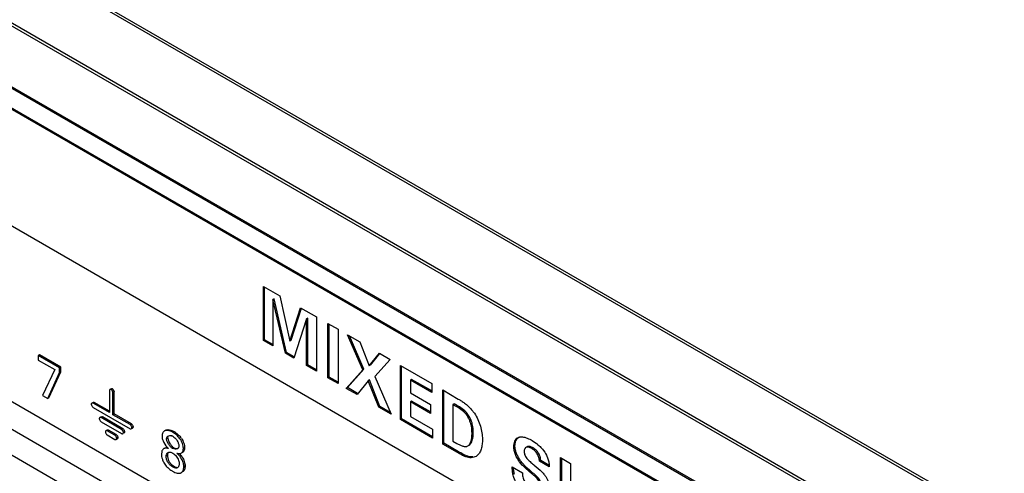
# Model space of a CAD drawing. Header units: inches. Extents: x 0 to 34, y 0 to 22.
# Tile 88 of 125: x 24.126 to 24.974, y 16.244 to 16.635. Entities that reach past the tile are written whole.
import ezdxf

# ---------------------------------------------------------------- set-up
doc = ezdxf.new("R2010")
doc.units = ezdxf.units.IN
doc.header["$LTSCALE"] = 1.87
doc.header["$MEASUREMENT"] = 0
doc.layers.get('0').update_dxf_attribs({"linetype": 'CONTINUOUS'})

msp = doc.modelspace()

# ---------------------------------------------------------------- linework, layer by layer
at = {"color": 7, "linetype": 'CONTINUOUS'}
for p, q in [((22.06541, 17.87639), (26.94444, 15.0593)), ((22.06688, 17.87795), (26.94592, 15.06085)), ((26.9187, 15.01523), (22.03967, 17.83232)), ((26.91807, 15.01316), (22.03903, 17.83025)), ((22.1125, 17.73551), (26.84305, 15.00415)), ((22.11328, 17.73374), (26.84382, 15.00238)), ((26.87402, 14.96663), (23.61325, 16.84936)), ((26.87508, 14.96724), (23.61431, 16.84997)), ((23.61325, 16.749), (26.87402, 14.86627)), ((24.84451, 15.88647), (23.61945, 16.59381)), ((24.21713, 16.22483), (23.85677, 16.4329)), ((23.85677, 16.41085), (24.59658, 15.98369)), ((24.33556, 16.3583), (24.33556, 16.40503)), ((24.33556, 16.40503), (24.34972, 16.39685)), ((24.33662, 16.35892), (24.33662, 16.40442)), ((24.34473, 16.3943), (24.34367, 16.39368)), ((24.34367, 16.39368), (24.34367, 16.35362)), ((24.35448, 16.34738), (24.34367, 16.39368)), ((24.35554, 16.34799), (24.34473, 16.3943)), ((24.34972, 16.39685), (24.35828, 16.35791)), ((24.35828, 16.35791), (24.36752, 16.38658)), ((24.35934, 16.35853), (24.3683, 16.38632)), ((24.36752, 16.38658), (24.38128, 16.37863)), ((24.37267, 16.37694), (24.36164, 16.34324)), ((24.37373, 16.37755), (24.37267, 16.37694)), ((24.37267, 16.33688), (24.37267, 16.37694)), ((24.37373, 16.33749), (24.37373, 16.37755)), ((24.38128, 16.37863), (24.38128, 16.3319)), ((24.3912, 16.32617), (24.3912, 16.37302)), ((24.3912, 16.37302), (24.39988, 16.36802)), ((24.39226, 16.32679), (24.39226, 16.37241)), ((24.39988, 16.36802), (24.39988, 16.32117)), ((24.33662, 16.35892), (24.33556, 16.3583)), ((24.34367, 16.35362), (24.33556, 16.3583)), ((24.34367, 16.35484), (24.33662, 16.35892)), ((24.35934, 16.35853), (24.35828, 16.35791)), ((24.42115, 16.33305), (24.40788, 16.36327)), ((24.40788, 16.36327), (24.41857, 16.3571)), ((24.42221, 16.33367), (24.40966, 16.36224)), ((24.41857, 16.3571), (24.42674, 16.33648)), ((24.35554, 16.34799), (24.35448, 16.34738)), ((24.36164, 16.34324), (24.35448, 16.34738)), ((24.36217, 16.34416), (24.35554, 16.34799)), ((24.42674, 16.33648), (24.43548, 16.34734)), ((24.43548, 16.34734), (24.44476, 16.34198)), ((24.14258, 16.34603), (24.14152, 16.34542)), ((24.14152, 16.34542), (24.14152, 16.34154)), ((24.16001, 16.33474), (24.14152, 16.34542)), ((24.14152, 16.34154), (24.15592, 16.33322)), ((24.16107, 16.33536), (24.14258, 16.34603)), ((24.42781, 16.3371), (24.43582, 16.34706)), ((24.44476, 16.34198), (24.43144, 16.32718)), ((24.15592, 16.33322), (24.14516, 16.31099)), ((24.14974, 16.30834), (24.16001, 16.33082)), ((24.1508, 16.30896), (24.16107, 16.33143)), ((24.16107, 16.33536), (24.16001, 16.33474)), ((24.16001, 16.33082), (24.16001, 16.33474)), ((24.16107, 16.33143), (24.16001, 16.33082)), ((24.16107, 16.33143), (24.16107, 16.33536)), ((24.37373, 16.33749), (24.37267, 16.33688)), ((24.38128, 16.3319), (24.37267, 16.33688)), ((24.38128, 16.33313), (24.37373, 16.33749)), ((24.40693, 16.31709), (24.42115, 16.33305)), ((24.40799, 16.31771), (24.42221, 16.33367)), ((24.42221, 16.33367), (24.42115, 16.33305)), ((24.45356, 16.29017), (24.45356, 16.3369)), ((24.45356, 16.3369), (24.48065, 16.32126)), ((24.45462, 16.29078), (24.45462, 16.33628)), ((24.39226, 16.32679), (24.3912, 16.32617)), ((24.39988, 16.32117), (24.3912, 16.32617)), ((24.39988, 16.32239), (24.39226, 16.32679)), ((24.4259, 16.32371), (24.41622, 16.31173)), ((24.42696, 16.32433), (24.4259, 16.32371)), ((24.43492, 16.30093), (24.4259, 16.32371)), ((24.43598, 16.30155), (24.42696, 16.32433)), ((24.43144, 16.32718), (24.44555, 16.2948)), ((24.4633, 16.32488), (24.46224, 16.32426)), ((24.46224, 16.32426), (24.46224, 16.31314)), ((24.48065, 16.31363), (24.46224, 16.32426)), ((24.48065, 16.31486), (24.4633, 16.32488)), ((24.20286, 16.31518), (24.20286, 16.2962)), ((24.20442, 16.31671), (24.20336, 16.3161)), ((24.20546, 16.31668), (24.2044, 16.31607)), ((24.20546, 16.31668), (24.206, 16.31622)), ((24.20701, 16.31401), (24.20595, 16.31339)), ((24.20595, 16.29441), (24.20595, 16.31339)), ((24.206, 16.31622), (24.20651, 16.3155)), ((24.20651, 16.3155), (24.20701, 16.31401)), ((24.20701, 16.29503), (24.20701, 16.31401)), ((24.40799, 16.31771), (24.40693, 16.31709)), ((24.41622, 16.31173), (24.40693, 16.31709)), ((24.41675, 16.31265), (24.40799, 16.31771)), ((24.48065, 16.32126), (24.48065, 16.31363)), ((24.49006, 16.26909), (24.49006, 16.31569)), ((24.49006, 16.31569), (24.50344, 16.3079)), ((24.49112, 16.26971), (24.49112, 16.31507)), ((24.14516, 16.31099), (24.14974, 16.30834)), ((24.1508, 16.30896), (24.14974, 16.30834)), ((24.18882, 16.30495), (24.18776, 16.30434)), ((24.18987, 16.30492), (24.18881, 16.30431)), ((24.20286, 16.29743), (24.18987, 16.30492)), ((24.46224, 16.31314), (24.47948, 16.30319)), ((24.4633, 16.30613), (24.46224, 16.30552)), ((24.46224, 16.30552), (24.46224, 16.29292)), ((24.47948, 16.29556), (24.46224, 16.30552)), ((24.47948, 16.29679), (24.4633, 16.30613)), ((24.18793, 16.30166), (24.18829, 16.30118)), ((24.18829, 16.30118), (24.18881, 16.30074)), ((24.20286, 16.2962), (24.18881, 16.30431)), ((24.18881, 16.30074), (24.22072, 16.28232)), ((24.43598, 16.30155), (24.43492, 16.30093)), ((24.44555, 16.2948), (24.43492, 16.30093)), ((24.44483, 16.29643), (24.43598, 16.30155)), ((24.47948, 16.30319), (24.47948, 16.29556)), ((24.49991, 16.30367), (24.49884, 16.30306)), ((24.49884, 16.30306), (24.49884, 16.27171)), ((24.50898, 16.29779), (24.50791, 16.29717)), ((24.51054, 16.29617), (24.50898, 16.29779)), ((24.51499, 16.29868), (24.51737, 16.29566)), ((24.19574, 16.29252), (24.19468, 16.29191)), ((24.19485, 16.28922), (24.19521, 16.28875)), ((24.19521, 16.28875), (24.19573, 16.28831)), ((24.19679, 16.29249), (24.19573, 16.29188)), ((24.21341, 16.28167), (24.19573, 16.29188)), ((24.19573, 16.28831), (24.21341, 16.2781)), ((24.21447, 16.28228), (24.19679, 16.29249)), ((24.20701, 16.29503), (24.20595, 16.29441)), ((24.22072, 16.28589), (24.20595, 16.29441)), ((24.22178, 16.2865), (24.20701, 16.29503)), ((24.45462, 16.29078), (24.45356, 16.29017)), ((24.48127, 16.27417), (24.45356, 16.29017)), ((24.48127, 16.2754), (24.45462, 16.29078)), ((24.46224, 16.29292), (24.48127, 16.28193)), ((24.20095, 16.2812), (24.19989, 16.28059)), ((24.202, 16.28118), (24.20094, 16.28057)), ((24.20761, 16.27671), (24.20094, 16.28057)), ((24.20867, 16.27732), (24.202, 16.28118)), ((24.21447, 16.28228), (24.21341, 16.28167)), ((24.21602, 16.2796), (24.21496, 16.27899)), ((24.22178, 16.2865), (24.22072, 16.28589)), ((24.22332, 16.28382), (24.22226, 16.28321)), ((24.22255, 16.28274), (24.22282, 16.2829)), ((24.25836, 16.27993), (24.2573, 16.27931)), ((24.48127, 16.28193), (24.48127, 16.27417)), ((24.20005, 16.27791), (24.20042, 16.27744)), ((24.20042, 16.27744), (24.20094, 16.27699)), ((24.20094, 16.27699), (24.20761, 16.27314)), ((24.20867, 16.27732), (24.20761, 16.27671)), ((24.20866, 16.27311), (24.20972, 16.27373)), ((24.21022, 16.27465), (24.20916, 16.27403)), ((24.21524, 16.27852), (24.21552, 16.27868)), ((24.24842, 16.27747), (24.24824, 16.27572)), ((24.25323, 16.27415), (24.25217, 16.27354)), ((24.25326, 16.27461), (24.25323, 16.27415)), ((24.25323, 16.27415), (24.25348, 16.27261)), ((24.25348, 16.27261), (24.25368, 16.27203)), ((24.49884, 16.27171), (24.50226, 16.26961)), ((24.51636, 16.27911), (24.5153, 16.2785)), ((24.56726, 16.27202), (24.5708, 16.26964)), ((24.24794, 16.26252), (24.24767, 16.26044)), ((24.24981, 16.26514), (24.24942, 16.26489)), ((24.24975, 16.27039), (24.25155, 16.26758)), ((24.25155, 16.26758), (24.25304, 16.266)), ((24.25304, 16.266), (24.25386, 16.26527)), ((24.25841, 16.26593), (24.25734, 16.26532)), ((24.26231, 16.26592), (24.26177, 16.26532)), ((24.26767, 16.26591), (24.26661, 16.2653)), ((24.49112, 16.26971), (24.49006, 16.26909)), ((24.50266, 16.26182), (24.49006, 16.26909)), ((24.50372, 16.26243), (24.49112, 16.26971)), ((24.50372, 16.26243), (24.50266, 16.26182)), ((24.55231, 16.2674), (24.55125, 16.26679)), ((24.56024, 16.26339), (24.5602, 16.26272)), ((24.56792, 16.26582), (24.56686, 16.26521)), ((24.25282, 16.25912), (24.25176, 16.25851)), ((24.25282, 16.25912), (24.25285, 16.25843)), ((24.25285, 16.25843), (24.25351, 16.25568)), ((24.25568, 16.26206), (24.25625, 16.26188)), ((24.25625, 16.26188), (24.25684, 16.26162)), ((24.25684, 16.26162), (24.25746, 16.26128)), ((24.2631, 16.26082), (24.26506, 16.25864)), ((24.51099, 16.25875), (24.50993, 16.25814)), ((24.57448, 16.25493), (24.57342, 16.25431)), ((24.58175, 16.2495), (24.57342, 16.25431)), ((24.58172, 16.25074), (24.57448, 16.25493)), ((24.57946, 16.25949), (24.58076, 16.25623)), ((24.5915, 16.21053), (24.5915, 16.25738)), ((24.5915, 16.25738), (24.60017, 16.25237)), ((24.59256, 16.21114), (24.59256, 16.25676)), ((24.25014, 16.25252), (24.25132, 16.25082)), ((24.25712, 16.25085), (24.25844, 16.24994)), ((24.25844, 16.24994), (24.25738, 16.24932)), ((24.26807, 16.25017), (24.26701, 16.24955)), ((24.54996, 16.24944), (24.55881, 16.24433)), ((24.56295, 16.24835), (24.56037, 16.25082)), ((24.56513, 16.24643), (24.56295, 16.24835)), ((24.56573, 16.24591), (24.56513, 16.24643)), ((24.5672, 16.24465), (24.56573, 16.24591)), ((24.56899, 16.25085), (24.57405, 16.24651)), ((24.60017, 16.25237), (24.60017, 16.20552)), ((24.5672, 16.24465), (24.56614, 16.24404))]:
    msp.add_line(p, q, dxfattribs=at)
for centre, radius, start, end in [((24.2472, 16.2606), 0.02232, 53.2907, 60.00208), ((24.25511, 16.27172), 0.00468, 66.47898, 72.96458), ((24.25506, 16.27161), 0.0048, 59.9889, 66.47742), ((24.25093, 16.26452), 0.01688, 34.38841, 38.44835), ((24.2601, 16.26743), 0.00269, 299.94962, 308.39199), ((24.56094, 16.25376), 0.01394, 59.93565, 63.63347), ((24.26599, 16.26204), 0.01849, 198.94323, 208.02883), ((24.25769, 16.25912), 0.00488, 173.60804, 180.07104), ((24.26356, 16.25958), 0.01078, 201.21007, 208.93291), ((24.23549, 16.23247), 0.0384, 47.16997, 48.5664), ((24.25371, 16.25004), 0.01424, 33.65923, 37.15585), ((24.26402, 16.26471), 0.00331, 300.06116, 309.21823), ((24.51493, 16.26512), 0.0077, 299.99428, 305.43405), ((24.26444, 16.26123), 0.01675, 208.08258, 211.34082), ((24.2681, 16.26417), 0.02141, 236.788, 239.96961)]:
    msp.add_arc(centre, radius, start, end, dxfattribs=at)
for points, knots in [([(24.20336, 16.3161), (24.20321, 16.31601), (24.20294, 16.31574), (24.20286, 16.31537), (24.20286, 16.31518)], [0, 0, 0, 0, 0.4737, 1, 1, 1, 1]), ([(24.2044, 16.31607), (24.20424, 16.31617), (24.20388, 16.31628), (24.20351, 16.31618), (24.20336, 16.3161)], [0, 0, 0, 0, 0.5263, 1, 1, 1, 1]), ([(24.20595, 16.31339), (24.20595, 16.31364), (24.20582, 16.31416), (24.20547, 16.3149), (24.205, 16.31558), (24.20461, 16.31595), (24.2044, 16.31607)], [0, 0, 0, 0, 0.228938, 0.499995, 0.771054, 1, 1, 1, 1]), ([(24.20442, 16.31671), (24.20457, 16.3168), (24.20494, 16.31689), (24.2053, 16.31678), (24.20546, 16.31668)], [0, 0, 0, 0, 0.4737, 1, 1, 1, 1]), ([(24.18882, 16.30495), (24.18897, 16.30504), (24.18934, 16.30513), (24.18971, 16.30502), (24.18987, 16.30492)], [0, 0, 0, 0, 0.473697, 1, 1, 1, 1]), ([(24.50344, 16.3079), (24.50436, 16.30737), (24.50622, 16.30624), (24.508, 16.30499), (24.50889, 16.30431)], [0, 0, 0, 0, 0.486683, 1, 1, 1, 1]), ([(24.18776, 16.30434), (24.18761, 16.30425), (24.18735, 16.30398), (24.18726, 16.30361), (24.18726, 16.30342)], [0, 0, 0, 0, 0.473703, 1, 1, 1, 1]), ([(24.18726, 16.30342), (24.18726, 16.30328), (24.18731, 16.30299), (24.1875, 16.30239), (24.18774, 16.30194), (24.18793, 16.30166)], [0, 0, 0, 0, 0.21376, 0.460362, 1, 1, 1, 1]), ([(24.18881, 16.30431), (24.18865, 16.30441), (24.18828, 16.30452), (24.18791, 16.30442), (24.18776, 16.30434)], [0, 0, 0, 0, 0.526303, 1, 1, 1, 1]), ([(24.50791, 16.29717), (24.50653, 16.29842), (24.50358, 16.30055), (24.50039, 16.30225), (24.49884, 16.30306)], [0, 0, 0, 0, 0.516943, 1, 1, 1, 1]), ([(24.50898, 16.29779), (24.50759, 16.29904), (24.50464, 16.30116), (24.50145, 16.30286), (24.49991, 16.30367)], [0, 0, 0, 0, 0.516943, 1, 1, 1, 1]), ([(24.5153, 16.2785), (24.5153, 16.28005), (24.51517, 16.28244), (24.51458, 16.28563), (24.51383, 16.28815), (24.51274, 16.29065), (24.51138, 16.29307), (24.50978, 16.29528), (24.50856, 16.2966), (24.50791, 16.29717)], [0, 0, 0, 0, 0.225083, 0.345452, 0.471777, 0.6048, 0.740835, 0.874296, 1, 1, 1, 1]), ([(24.50889, 16.30431), (24.50943, 16.30391), (24.5116, 16.30218), (24.51361, 16.30025), (24.51499, 16.29868)], [0, 0, 0, 0, 0.242731, 1, 1, 1, 1]), ([(24.19468, 16.29191), (24.19453, 16.29182), (24.19427, 16.29155), (24.19418, 16.29118), (24.19418, 16.29099)], [0, 0, 0, 0, 0.473703, 1, 1, 1, 1]), ([(24.19418, 16.29099), (24.19418, 16.29085), (24.19423, 16.29056), (24.19442, 16.28995), (24.19466, 16.28951), (24.19485, 16.28922)], [0, 0, 0, 0, 0.213759, 0.460353, 1, 1, 1, 1]), ([(24.19573, 16.29188), (24.19556, 16.29197), (24.1952, 16.29209), (24.19483, 16.29199), (24.19468, 16.29191)], [0, 0, 0, 0, 0.526303, 1, 1, 1, 1]), ([(24.19574, 16.29252), (24.19589, 16.2926), (24.19626, 16.2927), (24.19663, 16.29259), (24.19679, 16.29249)], [0, 0, 0, 0, 0.473697, 1, 1, 1, 1]), ([(24.51463, 16.28928), (24.51414, 16.29053), (24.51295, 16.29294), (24.51141, 16.29515), (24.51054, 16.29617)], [0, 0, 0, 0, 0.502113, 1, 1, 1, 1]), ([(24.51636, 16.27911), (24.51636, 16.28075), (24.51622, 16.28329), (24.51553, 16.28668), (24.51497, 16.28841), (24.51463, 16.28928)], [0, 0, 0, 0, 0.475557, 0.730908, 1, 1, 1, 1]), ([(24.51737, 16.29566), (24.51855, 16.29398), (24.52056, 16.29036), (24.52267, 16.28462), (24.52393, 16.2789), (24.52426, 16.27512), (24.52426, 16.27333)], [0, 0, 0, 0, 0.259976, 0.521345, 0.772526, 1, 1, 1, 1]), ([(24.19989, 16.28059), (24.19974, 16.28051), (24.19947, 16.28023), (24.19939, 16.27986), (24.19939, 16.27967)], [0, 0, 0, 0, 0.473703, 1, 1, 1, 1]), ([(24.19939, 16.27967), (24.19939, 16.27954), (24.19943, 16.27925), (24.19963, 16.27864), (24.19987, 16.2782), (24.20005, 16.27791)], [0, 0, 0, 0, 0.213762, 0.46037, 1, 1, 1, 1]), ([(24.20094, 16.28057), (24.20077, 16.28066), (24.20041, 16.28077), (24.20004, 16.28068), (24.19989, 16.28059)], [0, 0, 0, 0, 0.526303, 1, 1, 1, 1]), ([(24.20095, 16.2812), (24.2011, 16.28129), (24.20147, 16.28139), (24.20183, 16.28127), (24.202, 16.28118)], [0, 0, 0, 0, 0.473697, 1, 1, 1, 1]), ([(24.21496, 16.27899), (24.21496, 16.27923), (24.21483, 16.27976), (24.21448, 16.2805), (24.21401, 16.28117), (24.21362, 16.28155), (24.21341, 16.28167)], [0, 0, 0, 0, 0.228938, 0.499995, 0.771054, 1, 1, 1, 1]), ([(24.21447, 16.28228), (24.21468, 16.28216), (24.21507, 16.28179), (24.21554, 16.28111), (24.21589, 16.28037), (24.21602, 16.27985), (24.21602, 16.2796)], [0, 0, 0, 0, 0.228946, 0.500005, 0.771062, 1, 1, 1, 1]), ([(24.21602, 16.2796), (24.21602, 16.27941), (24.21593, 16.27904), (24.21567, 16.27877), (24.21552, 16.27868)], [0, 0, 0, 0, 0.526293, 1, 1, 1, 1]), ([(24.22226, 16.28321), (24.22226, 16.28345), (24.22213, 16.28398), (24.22179, 16.28472), (24.22132, 16.28539), (24.22093, 16.28577), (24.22072, 16.28589)], [0, 0, 0, 0, 0.228945, 0.500006, 0.771061, 1, 1, 1, 1]), ([(24.22072, 16.28232), (24.22088, 16.28222), (24.22125, 16.28211), (24.22162, 16.2822), (24.22176, 16.28229)], [0, 0, 0, 0, 0.5263, 1, 1, 1, 1]), ([(24.22176, 16.28229), (24.22191, 16.28237), (24.22218, 16.28265), (24.22226, 16.28302), (24.22226, 16.28321)], [0, 0, 0, 0, 0.4737, 1, 1, 1, 1]), ([(24.22178, 16.2865), (24.22199, 16.28638), (24.22238, 16.286), (24.22285, 16.28533), (24.2232, 16.28459), (24.22332, 16.28406), (24.22332, 16.28382)], [0, 0, 0, 0, 0.228939, 0.499994, 0.771055, 1, 1, 1, 1]), ([(24.22332, 16.28382), (24.22332, 16.28363), (24.22324, 16.28326), (24.22297, 16.28299), (24.22282, 16.2829)], [0, 0, 0, 0, 0.5263, 1, 1, 1, 1]), ([(24.25032, 16.2804), (24.25008, 16.28026), (24.24963, 16.27992), (24.24909, 16.27923), (24.24868, 16.2784), (24.24849, 16.27779), (24.24842, 16.27747)], [0, 0, 0, 0, 0.228511, 0.468001, 0.724368, 1, 1, 1, 1]), ([(24.2573, 16.27931), (24.2567, 16.27966), (24.25548, 16.28026), (24.2539, 16.28075), (24.25267, 16.2809), (24.25182, 16.28089), (24.25102, 16.28073), (24.25054, 16.28053), (24.25032, 16.2804)], [0, 0, 0, 0, 0.284421, 0.549209, 0.671523, 0.786578, 0.895275, 1, 1, 1, 1]), ([(24.25138, 16.28101), (24.25168, 16.28119), (24.25238, 16.28145), (24.25312, 16.28151), (24.25349, 16.2815)], [0, 0, 0, 0, 0.484261, 1, 1, 1, 1]), ([(24.25349, 16.2815), (24.2543, 16.28149), (24.25601, 16.28112), (24.25758, 16.28038), (24.25836, 16.27993)], [0, 0, 0, 0, 0.471916, 1, 1, 1, 1]), ([(24.20916, 16.27403), (24.20916, 16.27428), (24.20903, 16.2748), (24.20868, 16.27554), (24.20821, 16.27621), (24.20782, 16.27659), (24.20761, 16.27671)], [0, 0, 0, 0, 0.228931, 0.499984, 0.771047, 1, 1, 1, 1]), ([(24.20761, 16.27314), (24.20778, 16.27304), (24.20814, 16.27293), (24.20851, 16.27303), (24.20866, 16.27311)], [0, 0, 0, 0, 0.526303, 1, 1, 1, 1]), ([(24.20866, 16.27311), (24.20881, 16.2732), (24.20908, 16.27347), (24.20916, 16.27384), (24.20916, 16.27403)], [0, 0, 0, 0, 0.473703, 1, 1, 1, 1]), ([(24.20867, 16.27732), (24.20888, 16.2772), (24.20927, 16.27683), (24.20974, 16.27615), (24.21009, 16.27541), (24.21022, 16.27489), (24.21022, 16.27465)], [0, 0, 0, 0, 0.228953, 0.500016, 0.771069, 1, 1, 1, 1]), ([(24.21022, 16.27465), (24.21022, 16.27445), (24.21014, 16.27408), (24.20987, 16.27381), (24.20972, 16.27373)], [0, 0, 0, 0, 0.526297, 1, 1, 1, 1]), ([(24.21341, 16.2781), (24.21357, 16.278), (24.21394, 16.27789), (24.21431, 16.27799), (24.21446, 16.27807)], [0, 0, 0, 0, 0.526306, 1, 1, 1, 1]), ([(24.21446, 16.27807), (24.21461, 16.27816), (24.21487, 16.27843), (24.21496, 16.2788), (24.21496, 16.27899)], [0, 0, 0, 0, 0.473707, 1, 1, 1, 1]), ([(24.24824, 16.27572), (24.24824, 16.2753), (24.24832, 16.27443), (24.24875, 16.27262), (24.2493, 16.27127), (24.24975, 16.27039)], [0, 0, 0, 0, 0.222815, 0.468119, 1, 1, 1, 1]), ([(24.25217, 16.27354), (24.25217, 16.27381), (24.25222, 16.27432), (24.2525, 16.27501), (24.25293, 16.27557), (24.2533, 16.27585), (24.25349, 16.27596)], [0, 0, 0, 0, 0.277482, 0.527655, 0.764721, 1, 1, 1, 1]), ([(24.25734, 16.26532), (24.25703, 16.2655), (24.25641, 16.26596), (24.2552, 16.26712), (24.2541, 16.26854), (24.25319, 16.2701), (24.25264, 16.27128), (24.25227, 16.27243), (24.25217, 16.27319), (24.25217, 16.27354)], [0, 0, 0, 0, 0.107935, 0.231058, 0.50274, 0.640582, 0.772403, 0.89337, 1, 1, 1, 1]), ([(24.25349, 16.27596), (24.25391, 16.2762), (24.25493, 16.27649), (24.25597, 16.27635), (24.25648, 16.2762)], [0, 0, 0, 0, 0.477645, 1, 1, 1, 1]), ([(24.25368, 16.27203), (24.25388, 16.27149), (24.2544, 16.27041), (24.25504, 16.2694), (24.2554, 16.2689)], [0, 0, 0, 0, 0.488439, 1, 1, 1, 1]), ([(24.26661, 16.2653), (24.26661, 16.26597), (24.26644, 16.2674), (24.26562, 16.27029), (24.26387, 16.27373), (24.26082, 16.27699), (24.25848, 16.27864), (24.2573, 16.27931)], [0, 0, 0, 0, 0.115631, 0.244036, 0.512335, 0.767881, 1, 1, 1, 1]), ([(24.25746, 16.27577), (24.25812, 16.27539), (24.25949, 16.27445), (24.26082, 16.27275), (24.26171, 16.27116), (24.26226, 16.26989), (24.26262, 16.26865), (24.26272, 16.26783), (24.26272, 16.26745)], [0, 0, 0, 0, 0.222834, 0.483337, 0.622517, 0.759028, 0.886621, 1, 1, 1, 1]), ([(24.26054, 16.27849), (24.26087, 16.27825), (24.26218, 16.27721), (24.26336, 16.27602), (24.26415, 16.27502)], [0, 0, 0, 0, 0.241137, 1, 1, 1, 1]), ([(24.26486, 16.27406), (24.26572, 16.2728), (24.26674, 16.27075), (24.26751, 16.26795), (24.26767, 16.26657), (24.26767, 16.26591)], [0, 0, 0, 0, 0.524445, 0.774507, 1, 1, 1, 1]), ([(24.51166, 16.26741), (24.51202, 16.26762), (24.5127, 16.26817), (24.51349, 16.26925), (24.51411, 16.27051), (24.51476, 16.27244), (24.51521, 16.27513), (24.5153, 16.27735), (24.5153, 16.2785)], [0, 0, 0, 0, 0.103572, 0.212646, 0.328313, 0.450722, 0.715344, 1, 1, 1, 1]), ([(24.5147, 16.27021), (24.51503, 16.27081), (24.51557, 16.27215), (24.51606, 16.27432), (24.51632, 16.27667), (24.51636, 16.27828), (24.51636, 16.27911)], [0, 0, 0, 0, 0.225017, 0.468633, 0.728654, 1, 1, 1, 1]), ([(24.52426, 16.27333), (24.52426, 16.27184), (24.52411, 16.26895), (24.52346, 16.26546), (24.52257, 16.26296), (24.52173, 16.26133), (24.52069, 16.25993), (24.51985, 16.25917), (24.5194, 16.25885)], [0, 0, 0, 0, 0.283436, 0.548058, 0.670513, 0.785851, 0.894925, 1, 1, 1, 1]), ([(24.55125, 16.26679), (24.55125, 16.26764), (24.55139, 16.26927), (24.55207, 16.27151), (24.55317, 16.27335), (24.55422, 16.27426), (24.55478, 16.27459)], [0, 0, 0, 0, 0.285348, 0.545937, 0.782259, 1, 1, 1, 1]), ([(24.55231, 16.2674), (24.55231, 16.26819), (24.55243, 16.2697), (24.55301, 16.27179), (24.55395, 16.27357), (24.55484, 16.2745), (24.55533, 16.27486)], [0, 0, 0, 0, 0.28271, 0.542987, 0.780893, 1, 1, 1, 1]), ([(24.55478, 16.27459), (24.55505, 16.27475), (24.55565, 16.27502), (24.55696, 16.27534), (24.55799, 16.27534), (24.55869, 16.27527)], [0, 0, 0, 0, 0.238781, 0.482022, 1, 1, 1, 1]), ([(24.55869, 16.27527), (24.55938, 16.2752), (24.56082, 16.27492), (24.56373, 16.27392), (24.56586, 16.27283), (24.56726, 16.27202)], [0, 0, 0, 0, 0.22795, 0.474615, 1, 1, 1, 1]), ([(24.24942, 16.26489), (24.24906, 16.26463), (24.24843, 16.26389), (24.24808, 16.263), (24.24794, 16.26252)], [0, 0, 0, 0, 0.470544, 1, 1, 1, 1]), ([(24.25386, 16.26527), (24.2535, 16.26535), (24.25278, 16.26548), (24.25172, 16.26558), (24.25071, 16.26551), (24.25009, 16.26529), (24.24981, 16.26514)], [0, 0, 0, 0, 0.268949, 0.528797, 0.771875, 1, 1, 1, 1]), ([(24.25087, 16.26575), (24.25116, 16.26592), (24.25183, 16.26614), (24.25252, 16.26617), (24.25288, 16.26616)], [0, 0, 0, 0, 0.482872, 1, 1, 1, 1]), ([(24.2554, 16.2689), (24.25584, 16.26828), (24.25656, 16.26742), (24.25761, 16.26646), (24.25814, 16.26609), (24.25841, 16.26593)], [0, 0, 0, 0, 0.540414, 0.783937, 1, 1, 1, 1]), ([(24.26144, 16.2651), (24.26086, 16.26477), (24.25939, 16.2645), (24.25799, 16.26495), (24.25734, 16.26532)], [0, 0, 0, 0, 0.469437, 1, 1, 1, 1]), ([(24.25841, 16.26593), (24.25895, 16.26562), (24.26012, 16.2652), (24.26137, 16.26528), (24.26191, 16.26545)], [0, 0, 0, 0, 0.524572, 1, 1, 1, 1]), ([(24.26272, 16.26745), (24.26272, 16.26716), (24.26266, 16.26663), (24.26244, 16.26613), (24.26231, 16.26592)], [0, 0, 0, 0, 0.528007, 1, 1, 1, 1]), ([(24.26461, 16.26123), (24.26492, 16.26141), (24.26549, 16.26188), (24.26612, 16.26283), (24.26652, 16.264), (24.26661, 16.26485), (24.26661, 16.2653)], [0, 0, 0, 0, 0.223282, 0.460427, 0.717803, 1, 1, 1, 1]), ([(24.26767, 16.26591), (24.26767, 16.26516), (24.26744, 16.26375), (24.26661, 16.26255), (24.26611, 16.26215)], [0, 0, 0, 0, 0.537071, 1, 1, 1, 1]), ([(24.50226, 16.26961), (24.50308, 16.26913), (24.50472, 16.26826), (24.50684, 16.2674), (24.5085, 16.267), (24.50965, 16.26689), (24.51072, 16.267), (24.51137, 16.26724), (24.51166, 16.26741)], [0, 0, 0, 0, 0.28444, 0.555718, 0.6799, 0.794434, 0.899945, 1, 1, 1, 1]), ([(24.51099, 16.25875), (24.50974, 16.2592), (24.50728, 16.26037), (24.50493, 16.26174), (24.50372, 16.26243)], [0, 0, 0, 0, 0.487313, 1, 1, 1, 1]), ([(24.51272, 16.26802), (24.51314, 16.26826), (24.51391, 16.26893), (24.51446, 16.26976), (24.5147, 16.27021)], [0, 0, 0, 0, 0.484402, 1, 1, 1, 1]), ([(24.56614, 16.24404), (24.56444, 16.24551), (24.56092, 16.24844), (24.55689, 16.25269), (24.55426, 16.25674), (24.55267, 16.26008), (24.55158, 16.26344), (24.55125, 16.26572), (24.55125, 16.26679)], [0, 0, 0, 0, 0.24063, 0.490549, 0.62208, 0.756474, 0.885134, 1, 1, 1, 1]), ([(24.55621, 16.25602), (24.55564, 16.25693), (24.5546, 16.2588), (24.55337, 16.2617), (24.55255, 16.26458), (24.55231, 16.26649), (24.55231, 16.2674)], [0, 0, 0, 0, 0.264023, 0.526947, 0.775945, 1, 1, 1, 1]), ([(24.5602, 16.26272), (24.5602, 16.26213), (24.56036, 16.2609), (24.56114, 16.25851), (24.56269, 16.2564), (24.56454, 16.25459), (24.56603, 16.2533), (24.56753, 16.25208), (24.56852, 16.25126), (24.56899, 16.25085)], [0, 0, 0, 0, 0.11596, 0.239915, 0.490261, 0.619424, 0.74933, 0.877243, 1, 1, 1, 1]), ([(24.56178, 16.26615), (24.56157, 16.26602), (24.56117, 16.2657), (24.56072, 16.26505), (24.56039, 16.26427), (24.56028, 16.26369), (24.56024, 16.26339)], [0, 0, 0, 0, 0.224418, 0.462735, 0.720553, 1, 1, 1, 1]), ([(24.56686, 16.26521), (24.56642, 16.26546), (24.56554, 16.26591), (24.56439, 16.26632), (24.5635, 16.26647), (24.56288, 16.26648), (24.5623, 16.26639), (24.56195, 16.26624), (24.56178, 16.26615)], [0, 0, 0, 0, 0.285042, 0.55102, 0.673243, 0.787647, 0.895483, 1, 1, 1, 1]), ([(24.56713, 16.26624), (24.56675, 16.26643), (24.566, 16.26676), (24.56487, 16.26707), (24.56395, 16.26711), (24.56328, 16.26697), (24.56298, 16.26684), (24.56285, 16.26676)], [0, 0, 0, 0, 0.284832, 0.547624, 0.783157, 0.89276, 1, 1, 1, 1]), ([(24.57342, 16.25431), (24.57338, 16.25482), (24.57328, 16.25586), (24.57296, 16.25744), (24.57242, 16.25903), (24.5716, 16.26056), (24.57058, 16.26198), (24.56941, 16.26326), (24.56817, 16.26435), (24.5673, 16.26495), (24.56686, 16.26521)], [0, 0, 0, 0, 0.115087, 0.236506, 0.36289, 0.494158, 0.628007, 0.760201, 0.88587, 1, 1, 1, 1]), ([(24.57448, 16.25493), (24.57444, 16.25543), (24.57434, 16.25647), (24.57402, 16.25805), (24.57348, 16.25964), (24.57266, 16.26117), (24.57164, 16.2626), (24.57047, 16.26388), (24.56923, 16.26496), (24.56836, 16.26557), (24.56792, 16.26582)], [0, 0, 0, 0, 0.115087, 0.236506, 0.36289, 0.494158, 0.628007, 0.760201, 0.88587, 1, 1, 1, 1]), ([(24.5708, 16.26964), (24.57114, 16.26938), (24.5725, 16.26829), (24.57379, 16.26709), (24.57471, 16.26613)], [0, 0, 0, 0, 0.24351, 1, 1, 1, 1]), ([(24.57471, 16.26613), (24.57518, 16.26564), (24.577, 16.26361), (24.57855, 16.26132), (24.57946, 16.25949)], [0, 0, 0, 0, 0.249605, 1, 1, 1, 1]), ([(24.24767, 16.26044), (24.24767, 16.25973), (24.24785, 16.25823), (24.24824, 16.25678), (24.2485, 16.25603)], [0, 0, 0, 0, 0.474158, 1, 1, 1, 1]), ([(24.25176, 16.25851), (24.25176, 16.25887), (24.25183, 16.25956), (24.25217, 16.26051), (24.2527, 16.26128), (24.25318, 16.26166), (24.25343, 16.26181)], [0, 0, 0, 0, 0.279983, 0.535794, 0.773558, 1, 1, 1, 1]), ([(24.25738, 16.24932), (24.25662, 16.24976), (24.25553, 16.25062), (24.25426, 16.25198), (24.25338, 16.25317), (24.25267, 16.25448), (24.25215, 16.25584), (24.25184, 16.25719), (24.25176, 16.25808), (24.25176, 16.25851)], [0, 0, 0, 0, 0.235857, 0.365333, 0.49794, 0.631048, 0.761857, 0.886293, 1, 1, 1, 1]), ([(24.25373, 16.26178), (24.25349, 16.2615), (24.25308, 16.26083), (24.25289, 16.26007), (24.25285, 16.25967)], [0, 0, 0, 0, 0.476539, 1, 1, 1, 1]), ([(24.25343, 16.26181), (24.25375, 16.26199), (24.25431, 16.26218), (24.25509, 16.26219), (24.25548, 16.26212), (24.25568, 16.26206)], [0, 0, 0, 0, 0.48144, 0.733381, 1, 1, 1, 1]), ([(24.25413, 16.25437), (24.25451, 16.25368), (24.25542, 16.25241), (24.25653, 16.25132), (24.25712, 16.25085)], [0, 0, 0, 0, 0.511219, 1, 1, 1, 1]), ([(24.25746, 16.26128), (24.258, 16.26097), (24.25907, 16.2602), (24.26052, 16.25876), (24.26172, 16.25699), (24.26228, 16.25565), (24.2625, 16.25496)], [0, 0, 0, 0, 0.227186, 0.477196, 0.738342, 1, 1, 1, 1]), ([(24.2609, 16.26126), (24.26123, 16.26114), (24.26188, 16.26094), (24.26286, 16.26078), (24.26379, 16.26086), (24.26436, 16.26109), (24.26461, 16.26123)], [0, 0, 0, 0, 0.274875, 0.530992, 0.769226, 1, 1, 1, 1]), ([(24.26701, 16.24955), (24.26701, 16.25003), (24.26693, 16.25101), (24.26664, 16.25251), (24.26616, 16.25406), (24.26552, 16.25558), (24.26472, 16.25704), (24.26347, 16.25878), (24.26236, 16.25992), (24.26159, 16.26063)], [0, 0, 0, 0, 0.111429, 0.233097, 0.361543, 0.493147, 0.624417, 0.752713, 1, 1, 1, 1]), ([(24.2625, 16.25496), (24.26264, 16.25449), (24.26287, 16.25357), (24.26296, 16.25262), (24.26296, 16.25217)], [0, 0, 0, 0, 0.524002, 1, 1, 1, 1]), ([(24.26556, 16.25793), (24.26596, 16.25733), (24.26666, 16.25607), (24.26744, 16.25408), (24.26794, 16.2521), (24.26807, 16.25079), (24.26807, 16.25017)], [0, 0, 0, 0, 0.261955, 0.52394, 0.773975, 1, 1, 1, 1]), ([(24.50993, 16.25814), (24.50868, 16.25859), (24.50622, 16.25976), (24.50386, 16.26112), (24.50266, 16.26182)], [0, 0, 0, 0, 0.487313, 1, 1, 1, 1]), ([(24.51878, 16.25845), (24.51818, 16.2581), (24.51684, 16.25756), (24.51463, 16.25724), (24.51228, 16.25742), (24.51071, 16.25785), (24.50993, 16.25814)], [0, 0, 0, 0, 0.229748, 0.469551, 0.72508, 1, 1, 1, 1]), ([(24.51604, 16.25795), (24.51522, 16.2579), (24.51349, 16.258), (24.51183, 16.25844), (24.51099, 16.25875)], [0, 0, 0, 0, 0.480608, 1, 1, 1, 1]), ([(24.56037, 16.25082), (24.55961, 16.2516), (24.55812, 16.25326), (24.55681, 16.25507), (24.55621, 16.25602)], [0, 0, 0, 0, 0.492351, 1, 1, 1, 1]), ([(24.58076, 16.25623), (24.58112, 16.25511), (24.58161, 16.25287), (24.58175, 16.25059), (24.58175, 16.2495)], [0, 0, 0, 0, 0.519471, 1, 1, 1, 1]), ([(24.25132, 16.25082), (24.25205, 16.2499), (24.25363, 16.24825), (24.25545, 16.24686), (24.25637, 16.24625)], [0, 0, 0, 0, 0.516036, 1, 1, 1, 1]), ([(24.26161, 16.24869), (24.26134, 16.24853), (24.26067, 16.24835), (24.25961, 16.24842), (24.25848, 16.24875), (24.25775, 16.24911), (24.25738, 16.24932)], [0, 0, 0, 0, 0.21226, 0.449781, 0.715149, 1, 1, 1, 1]), ([(24.25738, 16.24563), (24.25802, 16.24526), (24.2593, 16.24462), (24.26097, 16.24408), (24.26226, 16.24389), (24.26316, 16.24389), (24.264, 16.24403), (24.26451, 16.24425), (24.26474, 16.24438)], [0, 0, 0, 0, 0.284855, 0.550492, 0.672882, 0.787659, 0.895802, 1, 1, 1, 1]), ([(24.25844, 16.24994), (24.25875, 16.24976), (24.25936, 16.24945), (24.26056, 16.24904), (24.26152, 16.24894), (24.26209, 16.24908)], [0, 0, 0, 0, 0.277723, 0.541246, 1, 1, 1, 1]), ([(24.26296, 16.25217), (24.26296, 16.2518), (24.26292, 16.25108), (24.26269, 16.25009), (24.26234, 16.24936), (24.26195, 16.24892), (24.26173, 16.24876), (24.26161, 16.24869)], [0, 0, 0, 0, 0.28647, 0.550972, 0.786585, 0.894995, 1, 1, 1, 1]), ([(24.26474, 16.24438), (24.26511, 16.2446), (24.26579, 16.2452), (24.2665, 16.24643), (24.26692, 16.24792), (24.26701, 16.24899), (24.26701, 16.24955)], [0, 0, 0, 0, 0.216802, 0.452845, 0.71415, 1, 1, 1, 1]), ([(24.26807, 16.25017), (24.26807, 16.24961), (24.26798, 16.24853), (24.26756, 16.24704), (24.26685, 16.24581), (24.26617, 16.24521), (24.26581, 16.245)], [0, 0, 0, 0, 0.28585, 0.547155, 0.783198, 1, 1, 1, 1]), ([(24.56563, 16.22436), (24.56459, 16.22496), (24.56249, 16.22634), (24.55945, 16.22876), (24.55654, 16.23161), (24.55398, 16.23481), (24.55195, 16.23833), (24.55071, 16.24208), (24.5501, 16.2458), (24.54997, 16.24825), (24.54996, 16.24944)], [0, 0, 0, 0, 0.115652, 0.242255, 0.374341, 0.507166, 0.637306, 0.763625, 0.885576, 1, 1, 1, 1]), ([(24.55181, 16.24296), (24.5517, 16.24345), (24.5513, 16.24538), (24.55111, 16.24735), (24.55105, 16.2488)], [0, 0, 0, 0, 0.258043, 1, 1, 1, 1]), ([(24.57405, 16.24651), (24.57521, 16.24543), (24.5769, 16.24368), (24.57885, 16.24103), (24.58017, 16.23882), (24.58128, 16.23649), (24.58215, 16.23413), (24.58272, 16.23183), (24.58287, 16.23031), (24.58287, 16.22959)], [0, 0, 0, 0, 0.243477, 0.371201, 0.503715, 0.637171, 0.767072, 0.889187, 1, 1, 1, 1]), ([(24.55881, 16.24433), (24.55881, 16.24374), (24.55883, 16.24253), (24.55903, 16.24068), (24.55953, 16.23878), (24.56043, 16.23693), (24.56164, 16.23519), (24.56304, 16.23362), (24.56454, 16.23229), (24.56561, 16.23155), (24.56614, 16.23124)], [0, 0, 0, 0, 0.111895, 0.229989, 0.353479, 0.483809, 0.619209, 0.754546, 0.883641, 1, 1, 1, 1]), ([(24.57378, 16.23384), (24.57373, 16.23437), (24.57347, 16.23547), (24.57283, 16.23706), (24.57196, 16.23858), (24.5706, 16.24033), (24.5686, 16.2421), (24.56692, 16.24337), (24.56614, 16.24404)], [0, 0, 0, 0, 0.122197, 0.256125, 0.391473, 0.519871, 0.762881, 1, 1, 1, 1]), ([(24.57486, 16.23395), (24.57486, 16.23449), (24.57467, 16.23562), (24.57408, 16.23727), (24.57323, 16.23887), (24.57185, 16.24076), (24.56977, 16.24263), (24.56802, 16.24395), (24.5672, 16.24465)], [0, 0, 0, 0, 0.117135, 0.249383, 0.386025, 0.516561, 0.761595, 1, 1, 1, 1])]:
    msp.add_open_spline(points, degree=3, knots=knots, dxfattribs=at)

doc.saveas('drawing.dxf')
